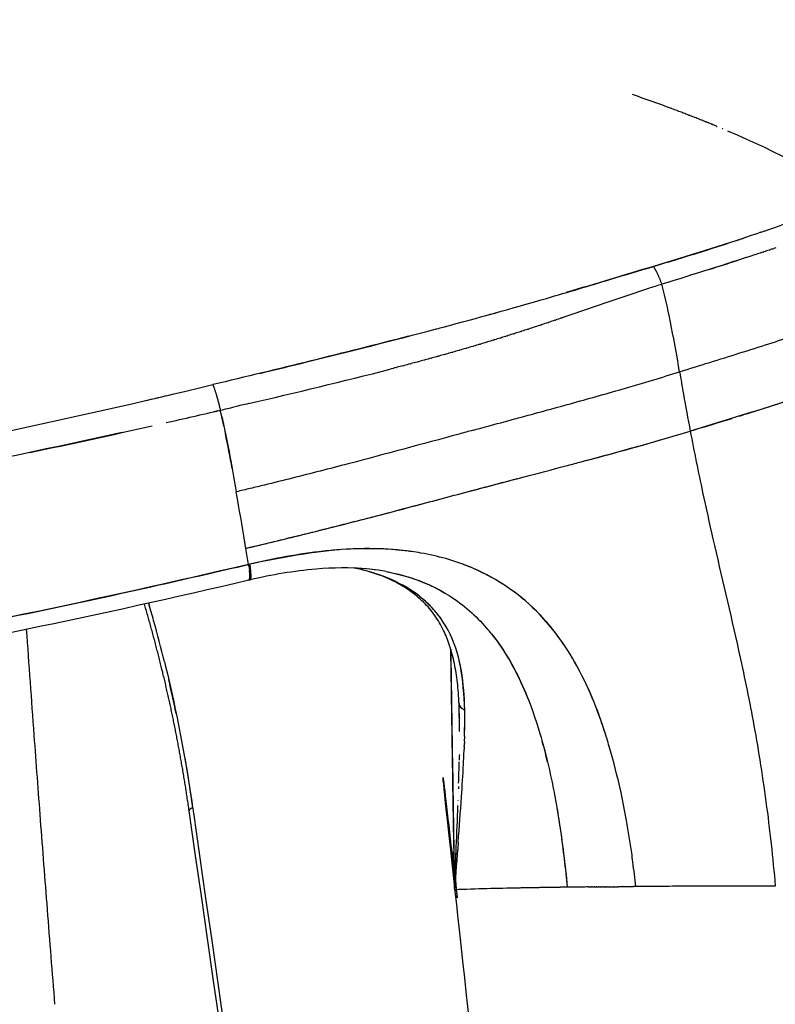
# Model space of a CAD drawing. Header units: millimetres. Extents: x 0 to 1905, y 0 to 2577.
# Tile 53 of 70: x 1766 to 1817, y 1865 to 1931. Entities that reach past the tile are written whole.
import ezdxf

# ---------------------------------------------------------------- set-up
doc = ezdxf.new("R2010")
doc.units = ezdxf.units.MM
doc.header["$MEASUREMENT"] = 0
doc.layers.add('Crea2D$visibili$linee', color=7, linetype='Continuous', true_color=0x000000)

msp = doc.modelspace()

# ---------------------------------------------------------------- linework, layer by layer
at = {"layer": 'Crea2D$visibili$linee'}
for p, q in [((1780.344, 1901.774), (1780.347, 1901.775)), ((1795.681, 1884.158), (1795.681, 1884.149)), ((1807.148, 1872.93), (1807.141, 1872.93)), ((1813.56, 1872.956), (1813.557, 1872.956))]:
    msp.add_line(p, q, dxfattribs=at)
for centre, radius, start, end in [((1771.124, 1820.84), 110.977, 69.58922, 71.01061), ((1772.854, 1825.555), 105.955, 69.55783, 69.57714), ((1773.689, 1827.783), 103.576, 69.33473, 69.35529), ((1791.146, 1988.511), 76.022, 289.08745, 291.1469), ((1790.06, 1860.391), 60.286, 66.97016, 66.97264), ((1589.032, 2618.182), 738.633, 287.603192, 287.750457), ((1838.073, 1820.458), 97.061, 107.31118, 107.86026), ((1715.474, 2207.643), 307.725, 284.89958, 286.23098), ((1700.606, 2262.761), 364.814, 284.85536, 284.86206), ((1754.945, 2049.331), 146.396, 288.02166, 288.04002), ((1754.682, 2050.135), 147.242, 288.20849, 288.22557), ((1754.424, 2050.913), 148.061, 288.39407, 288.40986), ((1754.173, 2051.663), 148.853, 288.57846, 288.59293), ((1756.335, 2044.935), 141.785, 287.06773, 287.09179), ((1756.049, 2045.861), 142.755, 287.26128, 287.2843), ((1755.766, 2046.765), 143.702, 287.45342, 287.47534), ((1755.487, 2047.645), 144.625, 287.64417, 287.66494), ((1755.214, 2048.5), 145.523, 287.83357, 287.85315), ((1757.213, 2042.024), 138.745, 286.47818, 286.50495), ((1756.917, 2043.015), 139.779, 286.67622, 286.70215), ((1756.625, 2043.986), 140.793, 286.87272, 286.89775), ((2087.883, 1954.533), 281.506, 189.66315, 189.97008), ((1641.1, 2477.843), 587.876, 283.130424, 283.319459), ((1983.668, 1936.128), 175.678, 189.94285, 190.7625), ((1564.184, 2772.133), 899.292, 285.190872, 285.420159), ((1376.586, 3653.87), 1795.009, 282.860315, 282.978782), ((1635.453, 2524.63), 636.479, 282.767392, 283.101496), ((1727.585, 2180.735), 289.705, 286.75061, 287.32385), ((1661.645, 2403.75), 512.8, 281.85911, 282.79261), ((1660.553, 1879.049), 121.927, 10.28631, 11.40893), ((1991.98, 1937.868), 184.169, 190.81136, 192.10779), ((1798.311, 1817.987), 85.697, 102.10089, 102.10328), ((1332.002, 1820.894), 455.588, 9.42503, 9.84615), ((1568.923, 2777.361), 907.107, 283.549201, 283.845399), ((1655.628, 2428.417), 548.65, 283.27569, 283.28381), ((1780.468, 1893.663), 1.315, 355.16049, 1.33443), ((1788.03, 1879.009), 15.195, 79.47035, 87.78106), ((1788.117, 1879.144), 15.047, 81.76466, 84.77866), ((1685.32, 1865.744), 93.355, 15.49304, 16.23425), ((1683.575, 1865.156), 95.193, 13.83507, 15.55364), ((1788.363, 1886.538), 7.438, 25.1017, 25.21216), ((1787.865, 1881.859), 12.732, 38.50826, 40.81174), ((1787.634, 1886.24), 8.226, 16.68349, 22.14565), ((54792.07, 2671.463), 53002.743, 180.8461149, 180.8633988), ((1679.992, 1864.286), 98.881, 11.78376, 13.1265), ((1756.777, 1883.568), 38.909, 0.86958, 2.24325), ((1699.917, 1882.625), 95.774, 0.38742, 1.36379), ((1753.028, 1884.056), 43.01, 358.91941, 0.89623), ((1763.645, 1872.176), 38.987, 13.44333, 15.51818), ((1628.041, 1884.728), 167.663, 358.32711, 358.80989), ((1543.052, 1887.317), 252.691, 358.03931, 358.04616), ((1485.225, 1900.216), 311.325, 355.51687, 356.07827), ((1098574.172, 159278.163), 1108032.87, 188.166692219, 188.166709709), ((1396.015, 1892.819), 399.831, 357.1282, 357.92513), ((1752.4, 1867.611), 55.296, 7.86745, 10.12163), ((2164.341, 1846.478), 369.914, 175.44099, 175.93247), ((1776.859, 1874.809), 18.602, 353.75601, 355.54899), ((1804.825, 1600.417), 272.464, 91.086, 91.99107), ((1812.101, 1184.193), 688.754, 90.639643, 90.641954), ((1812.188, 1176.379), 696.569, 90.627968, 90.630335), ((1812.272, 1168.588), 704.36, 90.616395, 90.618797), ((1812.355, 1160.826), 712.122, 90.604923, 90.607338), ((1812.436, 1153.093), 719.857, 90.593549, 90.595958), ((1812.515, 1145.393), 727.556, 90.582271, 90.584656), ((1812.593, 1137.729), 735.221, 90.571087, 90.573428), ((1812.668, 1130.103), 742.847, 90.559994, 90.562275), ((1812.742, 1122.515), 750.435, 90.548992, 90.551196), ((1812.813, 1114.975), 757.976, 90.538077, 90.540188), ((1812.951, 1100.036), 772.916, 90.516502, 90.518382), ((1813.081, 1085.307), 787.645, 90.495255, 90.49685), ((1813.204, 1070.81), 802.143, 90.474321, 90.475581), ((1813.32, 1056.583), 816.371, 90.453685, 90.454564), ((1813.821, 985.888), 887.067, 90.283598, 90.412086), ((1814.026, 947.495), 925.46, 90.282485, 90.284529), ((1814.159, 917.943), 955.013, 90.228489, 90.22922), ((1814.221, 901.08), 971.876, 90.19295, 90.194444), ((1814.266, 886.381), 986.576, 90.157863, 90.160173), ((1814.281, 880.94), 992.016, 90.143205, 90.146257), ((1814.297, 873.977), 998.979, 90.123166, 90.126337), ((1814.306, 869.527), 1003.429, 90.109562, 90.111677), ((1814.316, 863.985), 1008.971, 90.088799, 90.09287), ((1814.321, 860.566), 1012.391, 90.076255, 90.077407), ((1814.33, 850.394), 1022.562, 90.009553, 90.010395), ((1814.33, 849.274), 1023.682, 89.975846, 89.981924), ((1814.33, 849.633), 1023.323, 89.96141, 89.964627), ((1814.331, 850.927), 1022.029, 89.9422, 89.945117), ((1814.324, 844.584), 1028.373, 89.931022, 89.942158), ((1814.333, 852.42), 1020.536, 89.928829, 89.930988), ((1814.341, 857.961), 1014.995, 89.896235, 89.897322)]:
    msp.add_arc(centre, radius, start, end, dxfattribs=at)
for points, weights, degree, knots in [([(1713.004, 1928.453), (1717.998, 1928.822), (1722.989, 1929.227), (1727.976, 1929.668), (1732.718, 1930.09), (1737.456, 1930.542), (1742.191, 1931.026), (1746.395, 1931.454), (1750.638, 1931.909), (1758.671, 1932.797), (1762.459, 1933.227), (1766.287, 1933.659), (1769.632, 1934.036), (1773.013, 1934.415), (1779.396, 1935.086), (1782.538, 1935.397), (1785.518, 1935.646), (1788.219, 1935.872), (1790.993, 1936.066), (1793.706, 1936.184), (1796.218, 1936.293), (1798.69, 1936.34), (1801.153, 1936.289)], [1, 0.999982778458, 0.999982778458, 1, 0.999985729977, 0.999985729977, 1, 1, 1, 1, 1, 1, 1, 1, 1, 1, 1, 1, 1, 1, 1, 1, 1], 3, [0, 0, 0, 0, 15.021685, 15.021685, 15.021685, 29.301537, 29.301537, 29.301537, 42.283635, 42.283635, 53.663828, 53.663828, 53.663828, 64.085194, 64.085194, 73.097044, 73.097044, 73.097044, 81.312427, 81.312427, 81.312427, 88.831456, 88.831456, 88.831456, 88.831456]), ([(1801.244, 1936.287), (1803.159, 1936.246), (1805.072, 1936.144), (1806.981, 1935.98), (1808.749, 1935.829), (1810.512, 1935.622), (1812.267, 1935.36), (1813.084, 1935.237), (1813.899, 1935.103), (1814.713, 1934.956), (1815.485, 1934.816), (1816.255, 1934.665), (1817.022, 1934.503), (1818.432, 1934.205), (1819.833, 1933.867), (1821.224, 1933.49), (1823.176, 1932.96), (1825.095, 1932.352), (1827.846, 1931.345), (1828.722, 1931.003), (1830.026, 1930.46), (1830.443, 1930.281), (1830.866, 1930.093)], [1, 0.999655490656, 0.999655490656, 1, 0.999672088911, 0.999672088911, 1, 0.999923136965, 0.999923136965, 1, 0.999926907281, 0.999926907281, 1, 0.999732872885, 0.999732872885, 1, 1, 1, 1, 1, 1, 1, 1], 3, [0, 0, 0, 0, 5.746411, 5.746411, 5.746411, 11.069594, 11.069594, 11.069594, 13.548374, 13.548374, 13.548374, 15.902305, 15.902305, 15.902305, 20.224951, 20.224951, 20.224951, 26.899219, 26.899219, 30.132237, 30.132237, 31.730959, 31.730959, 31.730959, 31.730959]), ([(1779.972, 1903.643), (1779.905, 1903.961), (1779.832, 1904.278), (1779.781, 1904.498), (1779.728, 1904.718)], [1, 0.999963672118, 1, 0.999986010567, 1], 2, [0, 0, 0, 0.65, 0.65, 1.102502, 1.102502, 1.102502]), ([(1777.652, 1877.995), (1777.186, 1881.237), (1776.608, 1884.29), (1775.861, 1887.341), (1775.497, 1888.829), (1775.1, 1890.309), (1774.669, 1891.78)], [1, 1, 1, 1, 0.999824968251, 0.999824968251, 1], 3, [0.009345, 0.009345, 0.009345, 0.009345, 9.873667, 9.873667, 9.873667, 14.470504, 14.470504, 14.470504, 14.470504]), ([(1834.367, 1519.497), (1821.364, 1637.237), (1808.362, 1754.977), (1795.359, 1872.717), (1795.273, 1878.065), (1795.19, 1883.413), (1795.11, 1888.761)], [1, 1, 1, 1, 0.99999991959, 0.99999991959, 1], 3, [2, 2, 2, 2, 3, 3, 3, 19.045944, 19.045944, 19.045944, 19.045944]), ([(1804.271, 1872.903), (1803.802, 1872.898), (1803.338, 1872.892), (1802.882, 1872.886), (1801.89, 1872.872), (1800.899, 1872.856), (1799.907, 1872.837)], [1, 1, 1, 1, 0.999997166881, 0.999997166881, 1], 3, [6.6875, 6.6875, 6.6875, 6.6875, 7, 7, 7, 9.974665, 9.974665, 9.974665, 9.974665])]:
    msp.add_rational_spline(points, weights, degree=degree, knots=knots, dxfattribs=at)
for points in [[(1810.207, 1924.708), (1810.092, 1924.751), (1809.976, 1924.795), (1809.86, 1924.838)], [(1810.588, 1924.564), (1810.472, 1924.607), (1810.357, 1924.651), (1810.242, 1924.695)], [(1810.588, 1924.564), (1810.6, 1924.559), (1810.612, 1924.554), (1810.624, 1924.55)], [(1810.967, 1924.418), (1810.853, 1924.462), (1810.738, 1924.506), (1810.624, 1924.55)], [(1810.967, 1924.418), (1810.98, 1924.413), (1810.992, 1924.408), (1811.005, 1924.403)], [(1811.346, 1924.271), (1811.233, 1924.315), (1811.119, 1924.359), (1811.005, 1924.403)], [(1811.346, 1924.271), (1811.359, 1924.266), (1811.372, 1924.261), (1811.385, 1924.256)], [(1811.723, 1924.122), (1811.611, 1924.167), (1811.498, 1924.211), (1811.385, 1924.256)], [(1811.723, 1924.122), (1811.737, 1924.117), (1811.75, 1924.112), (1811.764, 1924.106)], [(1812.099, 1923.973), (1811.987, 1924.017), (1811.876, 1924.062), (1811.764, 1924.106)], [(1812.099, 1923.973), (1812.113, 1923.967), (1812.127, 1923.962), (1812.14, 1923.956)], [(1812.472, 1923.822), (1812.362, 1923.867), (1812.251, 1923.912), (1812.14, 1923.956)], [(1812.472, 1923.822), (1812.486, 1923.816), (1812.5, 1923.811), (1812.515, 1923.805)], [(1812.842, 1923.67), (1812.734, 1923.715), (1812.624, 1923.76), (1812.515, 1923.805)], [(1812.842, 1923.67), (1812.857, 1923.664), (1812.871, 1923.658), (1812.886, 1923.652)], [(1813.21, 1923.518), (1813.224, 1923.512), (1813.239, 1923.506), (1813.254, 1923.499)], [(1813.568, 1923.367), (1817.014, 1921.902), (1819.82, 1920.363), (1821.551, 1919.358)], [(1816.006, 1916.669), (1815.962, 1916.654), (1815.918, 1916.639), (1815.874, 1916.624)], [(1815.424, 1916.468), (1813.225, 1915.714), (1810.946, 1915.004), (1808.623, 1914.313)], [(1815.424, 1916.469), (1815.503, 1916.496), (1815.582, 1916.523), (1815.662, 1916.55)], [(1815.791, 1916.595), (1815.748, 1916.58), (1815.705, 1916.565), (1815.662, 1916.55)], [(1815.791, 1916.595), (1815.818, 1916.604), (1815.846, 1916.614), (1815.874, 1916.624)], [(1816.355, 1915.405), (1816.237, 1915.367), (1816.12, 1915.328), (1816.002, 1915.289)], [(1816.355, 1915.405), (1816.384, 1915.415), (1816.413, 1915.425), (1816.443, 1915.434)], [(1816.574, 1915.478), (1816.53, 1915.463), (1816.486, 1915.449), (1816.443, 1915.434)], [(1816.574, 1915.478), (1816.603, 1915.487), (1816.633, 1915.497), (1816.662, 1915.507)], [(1816.792, 1915.55), (1816.749, 1915.536), (1816.705, 1915.521), (1816.662, 1915.507)], [(1815.445, 1915.107), (1813.412, 1914.445), (1811.318, 1913.789), (1809.192, 1913.122)], [(1815.445, 1915.108), (1815.483, 1915.12), (1815.522, 1915.133), (1815.56, 1915.145)], [(1815.915, 1915.261), (1815.797, 1915.222), (1815.678, 1915.183), (1815.56, 1915.145)], [(1815.915, 1915.261), (1815.944, 1915.27), (1815.973, 1915.28), (1816.002, 1915.289)], [(1808.623, 1914.313), (1806.694, 1913.741), (1804.759, 1913.15), (1802.806, 1912.571)], [(1808.623, 1914.313), (1808.642, 1914.284), (1808.662, 1914.254), (1808.681, 1914.223)], [(1810.371, 1907.281), (1810.038, 1909.237), (1809.673, 1911.227), (1809.192, 1913.122)], [(1797.394, 1911.024), (1797.7, 1911.108), (1798.005, 1911.192), (1798.309, 1911.277)], [(1802.05, 1910.72), (1801.911, 1910.673), (1801.773, 1910.626), (1801.634, 1910.58)], [(1802.05, 1910.72), (1802.061, 1910.724), (1802.072, 1910.728), (1802.083, 1910.731)], [(1802.501, 1910.874), (1802.362, 1910.826), (1802.222, 1910.779), (1802.083, 1910.731)], [(1802.501, 1910.874), (1802.511, 1910.877), (1802.521, 1910.881), (1802.53, 1910.884)], [(1794.178, 1910.152), (1794.318, 1910.189), (1794.458, 1910.227), (1794.598, 1910.264)], [(1800.236, 1910.117), (1800.1, 1910.073), (1799.964, 1910.029), (1799.828, 1909.985)], [(1800.691, 1910.266), (1800.554, 1910.221), (1800.418, 1910.176), (1800.281, 1910.132)], [(1801.145, 1910.416), (1801.008, 1910.371), (1800.87, 1910.325), (1800.733, 1910.28)], [(1801.598, 1910.568), (1801.46, 1910.521), (1801.322, 1910.475), (1801.184, 1910.429)], [(1792.289, 1909.656), (1787.971, 1908.533), (1783.608, 1907.472), (1779.237, 1906.424)], [(1798.408, 1909.536), (1798.274, 1909.494), (1798.14, 1909.453), (1798.006, 1909.411)], [(1798.866, 1909.679), (1798.732, 1909.637), (1798.598, 1909.595), (1798.463, 1909.553)], [(1799.324, 1909.824), (1799.189, 1909.781), (1799.054, 1909.738), (1798.919, 1909.696)], [(1799.78, 1909.97), (1799.645, 1909.926), (1799.509, 1909.883), (1799.374, 1909.84)], [(1796.106, 1908.842), (1795.974, 1908.803), (1795.841, 1908.765), (1795.708, 1908.726)], [(1796.106, 1908.842), (1796.127, 1908.848), (1796.148, 1908.854), (1796.17, 1908.86)], [(1796.568, 1908.978), (1796.435, 1908.938), (1796.302, 1908.899), (1796.17, 1908.86)], [(1797.029, 1909.115), (1796.896, 1909.075), (1796.763, 1909.035), (1796.63, 1908.996)], [(1797.489, 1909.254), (1797.356, 1909.213), (1797.223, 1909.173), (1797.09, 1909.133)], [(1797.949, 1909.394), (1797.816, 1909.353), (1797.682, 1909.312), (1797.548, 1909.271)], [(1793.789, 1908.187), (1793.656, 1908.15), (1793.523, 1908.114), (1793.39, 1908.078)], [(1793.789, 1908.187), (1793.811, 1908.193), (1793.833, 1908.199), (1793.855, 1908.205)], [(1794.253, 1908.315), (1794.121, 1908.278), (1793.988, 1908.241), (1793.855, 1908.205)], [(1794.253, 1908.315), (1794.275, 1908.321), (1794.297, 1908.327), (1794.32, 1908.333)], [(1794.717, 1908.444), (1794.585, 1908.407), (1794.452, 1908.37), (1794.32, 1908.333)], [(1794.717, 1908.444), (1794.739, 1908.451), (1794.761, 1908.457), (1794.783, 1908.463)], [(1795.181, 1908.575), (1795.048, 1908.538), (1794.916, 1908.5), (1794.783, 1908.463)], [(1795.181, 1908.575), (1795.203, 1908.581), (1795.224, 1908.588), (1795.246, 1908.594)], [(1795.644, 1908.708), (1795.511, 1908.67), (1795.379, 1908.632), (1795.246, 1908.594)], [(1795.644, 1908.708), (1795.665, 1908.714), (1795.687, 1908.72), (1795.708, 1908.726)], [(1781.609, 1905.158), (1784.766, 1905.897), (1787.923, 1906.645), (1791.057, 1907.458)], [(1791.46, 1907.563), (1791.326, 1907.528), (1791.192, 1907.493), (1791.057, 1907.458)], [(1791.46, 1907.563), (1791.482, 1907.569), (1791.503, 1907.574), (1791.525, 1907.58)], [(1791.927, 1907.686), (1791.793, 1907.651), (1791.659, 1907.615), (1791.525, 1907.58)], [(1791.927, 1907.686), (1791.949, 1907.691), (1791.97, 1907.697), (1791.992, 1907.703)], [(1792.393, 1907.809), (1792.259, 1907.774), (1792.126, 1907.738), (1791.992, 1907.703)], [(1792.393, 1907.809), (1792.415, 1907.815), (1792.437, 1907.821), (1792.459, 1907.827)], [(1792.859, 1907.934), (1792.725, 1907.898), (1792.592, 1907.862), (1792.459, 1907.827)], [(1792.859, 1907.934), (1792.881, 1907.94), (1792.903, 1907.946), (1792.925, 1907.952)], [(1793.324, 1908.06), (1793.191, 1908.024), (1793.058, 1907.988), (1792.925, 1907.952)], [(1793.324, 1908.06), (1793.346, 1908.066), (1793.368, 1908.072), (1793.39, 1908.078)], [(1779.728, 1904.718), (1780.044, 1904.792), (1780.36, 1904.866), (1780.676, 1904.94)], [(1781.609, 1905.158), (1781.298, 1905.085), (1780.987, 1905.013), (1780.676, 1904.94)], [(1803.717, 1901.25), (1804.957, 1901.581), (1807.434, 1902.254), (1809.877, 1902.961), (1811.08, 1903.322)], [(1781.618, 1894.428), (1781.559, 1894.785), (1781.5, 1895.143), (1781.441, 1895.5)], [(1781.638, 1894.312), (1781.632, 1894.35), (1781.625, 1894.388), (1781.618, 1894.428)], [(1781.694, 1894.446), (1781.696, 1894.437), (1781.698, 1894.427), (1781.699, 1894.417)], [(1781.705, 1894.388), (1781.708, 1894.369), (1781.711, 1894.349), (1781.714, 1894.33)], [(1781.716, 1894.321), (1781.719, 1894.305), (1781.721, 1894.288), (1781.724, 1894.272)], [(1781.612, 1893.375), (1781.702, 1893.347), (1781.725, 1893.612), (1781.678, 1894.026)], [(1790.807, 1893.948), (1790.852, 1893.94), (1790.896, 1893.932), (1790.94, 1893.923)], [(1781.71, 1893.39), (1781.687, 1893.384), (1781.665, 1893.379), (1781.642, 1893.374)], [(1781.775, 1893.523), (1781.774, 1893.522), (1781.774, 1893.521), (1781.774, 1893.52)], [(1774.951, 1891.842), (1774.97, 1891.778), (1774.988, 1891.714), (1775.007, 1891.65)], [(1795.057, 1892.308), (1795.961, 1891.724), (1796.783, 1891.002), (1797.5, 1890.179)], [(1795.093, 1889.707), (1795.083, 1889.727), (1795.073, 1889.748), (1795.063, 1889.769)], [(1796.033, 1884.733), (1796.003, 1886.504), (1795.787, 1888.208), (1795.099, 1889.694)], [(1795.657, 1885.147), (1795.656, 1885.139), (1795.655, 1885.13), (1795.655, 1885.122)], [(1795.655, 1885.107), (1795.662, 1884.966), (1795.798, 1884.831), (1796.033, 1884.733)], [(1795.663, 1885.062), (1795.685, 1884.978), (1795.754, 1884.894), (1795.862, 1884.822)], [(1796.015, 1882.606), (1796.012, 1882.507), (1796.009, 1882.408), (1796.006, 1882.308)], [(1796.016, 1882.606), (1796.017, 1882.668), (1796.019, 1882.729), (1796.021, 1882.791)], [(1796.025, 1882.965), (1796.023, 1882.907), (1796.022, 1882.849), (1796.02, 1882.791)], [(1796.003, 1882.245), (1796.001, 1882.185), (1795.999, 1882.126), (1795.997, 1882.066)], [(1796.004, 1882.245), (1796.005, 1882.266), (1796.005, 1882.287), (1796.006, 1882.308)], [(1777.357, 1881.512), (1777.548, 1880.413), (1777.717, 1879.302), (1777.887, 1878.19)], [(1795.678, 1881.754), (1795.675, 1881.626), (1795.673, 1881.499), (1795.671, 1881.371)], [(1795.626, 1879.607), (1795.624, 1879.554), (1795.623, 1879.5), (1795.621, 1879.447)], [(1795.35, 1872.786), (1795.404, 1873.632), (1795.433, 1874.487), (1795.465, 1875.337)], [(1799.907, 1872.837), (1799.825, 1872.836), (1799.743, 1872.834), (1799.661, 1872.832)], [(1804.271, 1872.903), (1804.309, 1872.903), (1804.346, 1872.904), (1804.384, 1872.904)], [(1804.412, 1872.904), (1804.449, 1872.905), (1804.487, 1872.905), (1804.524, 1872.906)], [(1804.553, 1872.906), (1804.591, 1872.906), (1804.628, 1872.907), (1804.665, 1872.907)], [(1804.695, 1872.908), (1804.732, 1872.908), (1804.769, 1872.908), (1804.807, 1872.909)], [(1804.837, 1872.909), (1804.874, 1872.91), (1804.911, 1872.91), (1804.949, 1872.91)], [(1804.979, 1872.911), (1805.016, 1872.911), (1805.054, 1872.911), (1805.091, 1872.912)], [(1805.122, 1872.912), (1805.159, 1872.912), (1805.197, 1872.913), (1805.235, 1872.913)], [(1805.265, 1872.914), (1805.302, 1872.914), (1805.34, 1872.914), (1805.378, 1872.915)], [(1805.408, 1872.915), (1805.446, 1872.915), (1805.484, 1872.916), (1805.523, 1872.916)], [(1805.551, 1872.916), (1805.59, 1872.917), (1805.629, 1872.917), (1805.667, 1872.917)], [(1805.695, 1872.918), (1805.783, 1872.918), (1805.87, 1872.919), (1805.958, 1872.92)], [(1805.984, 1872.92), (1806.073, 1872.921), (1806.162, 1872.922), (1806.251, 1872.923)], [(1806.273, 1872.923), (1806.364, 1872.924), (1806.455, 1872.924), (1806.546, 1872.925)], [(1806.564, 1872.925), (1806.657, 1872.926), (1806.75, 1872.927), (1806.843, 1872.928)], [(1806.855, 1872.928), (1806.95, 1872.928), (1807.046, 1872.929), (1807.141, 1872.93)], [(1807.148, 1872.93), (1807.196, 1872.93), (1807.243, 1872.931), (1807.291, 1872.931)], [(1810.338, 1872.948), (1810.046, 1872.947), (1809.754, 1872.946), (1809.464, 1872.944)], [(1810.923, 1872.95), (1810.732, 1872.95), (1810.541, 1872.949), (1810.35, 1872.948)], [(1811.508, 1872.952), (1811.321, 1872.952), (1811.135, 1872.951), (1810.948, 1872.951)], [(1811.749, 1872.953), (1811.682, 1872.953), (1811.615, 1872.953), (1811.548, 1872.952)], [(1812.095, 1872.954), (1811.997, 1872.954), (1811.899, 1872.953), (1811.801, 1872.953)], [(1812.351, 1872.954), (1812.284, 1872.954), (1812.217, 1872.954), (1812.15, 1872.954)], [(1812.681, 1872.955), (1812.583, 1872.955), (1812.485, 1872.955), (1812.388, 1872.954)], [(1812.953, 1872.955), (1812.886, 1872.955), (1812.819, 1872.955), (1812.752, 1872.955)], [(1813.557, 1872.956), (1813.362, 1872.956), (1813.168, 1872.956), (1812.974, 1872.955)], [(1814.144, 1872.956), (1813.95, 1872.956), (1813.755, 1872.956), (1813.56, 1872.956)], [(1814.653, 1872.956), (1814.489, 1872.956), (1814.324, 1872.956), (1814.159, 1872.956)], [(1814.962, 1872.956), (1814.895, 1872.956), (1814.828, 1872.956), (1814.761, 1872.956)], [(1815.31, 1872.956), (1815.213, 1872.956), (1815.116, 1872.956), (1815.019, 1872.956)], [(1816.16, 1872.955), (1815.974, 1872.955), (1815.787, 1872.955), (1815.601, 1872.955)], [(1816.756, 1872.953), (1816.564, 1872.954), (1816.372, 1872.954), (1816.18, 1872.954)]]:
    msp.add_open_spline(points, degree=3, dxfattribs=at)
for points, knots in [([(1808.623, 1914.313), (1809.744, 1914.652), (1811.67, 1915.233), (1813.667, 1915.879), (1814.561, 1916.177), (1814.685, 1916.219)], [1, 1, 1, 1, 1.2323258, 1.3992563, 1.4261255, 1.4261255, 1.4261255, 1.4261255]), ([(1801.486, 1912.183), (1802.933, 1912.603), (1805.322, 1913.319), (1807.681, 1914.03), (1808.623, 1914.313)], [1.7499578, 1.7499578, 1.7499578, 1.7499578, 1.9001244, 2, 2, 2, 2]), ([(1808.305, 1912.841), (1807.419, 1912.556), (1805.501, 1911.911), (1803.575, 1911.241), (1802.53, 1910.884)], [3.03125, 3.03125, 3.03125, 3.03125, 3.125, 3.234375, 3.234375, 3.234375, 3.234375]), ([(1810.371, 1907.281), (1811.708, 1907.702), (1813.699, 1908.318), (1816.818, 1909.305), (1819.589, 1910.221), (1822.535, 1911.302), (1824.331, 1912.061), (1825.147, 1912.44)], [0, 0, 0, 0, 4.205768, 6.251421, 9.813801, 12.962206, 15.661583, 15.661583, 15.661583, 15.661583]), ([(1782.369, 1907.177), (1783.412, 1907.429), (1787.36, 1908.387), (1791.279, 1909.381), (1794.137, 1910.141)], [1.1041446, 1.1041446, 1.1041446, 1.1041446, 1.2082893, 1.4986212, 1.4986212, 1.4986212, 1.4986212]), ([(1825.709, 1908.405), (1823.693, 1907.462), (1821.404, 1906.611), (1816.449, 1904.957), (1813.79, 1904.155), (1811.08, 1903.323)], [0.0001076, 0.0001076, 0.0001076, 0.0001076, 0.5, 0.5, 1, 1, 1, 1]), ([(1814.361, 1904.331), (1814.609, 1904.408), (1816.176, 1904.899), (1818.983, 1905.79), (1822.557, 1907.041), (1824.699, 1907.943), (1825.709, 1908.405)], [0.203125, 0.203125, 0.203125, 0.203125, 0.25, 0.5, 0.75, 0.9998747, 0.9998747, 0.9998747, 0.9998747]), ([(1803.301, 1905.214), (1804.457, 1905.534), (1806.839, 1906.204), (1809.181, 1906.906), (1810.371, 1907.281)], [1.7578118, 1.7578118, 1.7578118, 1.7578118, 1.8749999, 2, 2, 2, 2]), ([(1746.129, 1899.417), (1747.489, 1899.67), (1748.848, 1899.927), (1759.949, 1902.059), (1769.637, 1904.122), (1779.237, 1906.424)], [0.4303227, 0.4303227, 0.4303227, 0.4303227, 0.5, 0.5, 1, 1, 1, 1]), ([(1779.832, 1904.278), (1779.925, 1903.854), (1780.143, 1902.868), (1780.457, 1901.199), (1780.676, 1899.961), (1780.797, 1899.274)], [0, 0, 0, 0, 0.250674, 0.584157, 1, 1, 1, 1]), ([(1796.592, 1903.381), (1796.901, 1903.466), (1797.825, 1903.718), (1798.904, 1904.012), (1799.676, 1904.222), (1799.83, 1904.264)], [1.531249, 1.531249, 1.531249, 1.531249, 1.5624997, 1.6249997, 1.640627, 1.640627, 1.640627, 1.640627]), ([(1773.167, 1903.228), (1765.655, 1901.562), (1758.095, 1900.023), (1745.625, 1897.675), (1740.726, 1896.817), (1735.825, 1895.995)], [1.8729723, 1.8729723, 1.8729723, 1.8729723, 2.2600776, 2.2600776, 2.509489, 2.509489, 2.509489, 2.509489]), ([(1796.592, 1903.381), (1796.284, 1903.297), (1793.511, 1902.541), (1789.501, 1901.454), (1785.16, 1900.337), (1782.982, 1899.798), (1781.734, 1899.497), (1781.11, 1899.348), (1780.797, 1899.274)], [-0.5312513, -0.5312513, -0.5312513, -0.5312513, -0.5, -0.25, -0.125, -0.0625, -0.03125, 0, 0, 0, 0]), ([(1802.786, 1901.004), (1803.096, 1901.085), (1805.013, 1901.592), (1807.121, 1902.164), (1808.887, 1902.676), (1809.077, 1902.731)], [0.7187957, 0.7187957, 0.7187957, 0.7187957, 0.7500337, 0.9117036, 0.9311828, 0.9311828, 0.9311828, 0.9311828]), ([(1796.282, 1899.289), (1797.518, 1899.616), (1799.683, 1900.188), (1801.855, 1900.757), (1802.786, 1901.003)], [0.5, 0.5, 0.5, 0.5, 0.625, 0.71875, 0.71875, 0.71875, 0.71875]), ([(1786.096, 1896.635), (1786.28, 1896.68), (1787.209, 1896.911), (1789.342, 1897.449), (1792.551, 1898.296), (1796.101, 1899.243), (1798.453, 1899.866), (1799.541, 1900.152)], [0.1562621, 0.1562621, 0.1562621, 0.1562621, 0.174733, 0.2500088, 0.3719388, 0.5000179, 0.609843, 0.609843, 0.609843, 0.609843]), ([(1780.88, 1898.801), (1780.852, 1898.959), (1780.825, 1899.116), (1780.797, 1899.274), (1780.797, 1899.274), (1780.797, 1899.274), (1780.797, 1899.274)], [5.874987, 5.874987, 5.874987, 5.874987, 6, 6, 6, 6.0000065, 6.0000065, 6.0000065, 6.0000065]), ([(1811.907, 1899.238), (1812.128, 1898.206), (1812.911, 1894.685), (1813.947, 1890.4), (1814.819, 1886.337), (1815.295, 1883.905), (1815.743, 1881.321), (1816.281, 1877.652), (1816.589, 1874.834), (1816.756, 1872.953)], [0, 0, 0, 0, 3.166964, 10.81938, 13.226013, 15.631978, 18.254631, 21.092321, 26.75638, 26.75638, 26.75638, 26.75638]), ([(1781.44, 1895.5), (1781.751, 1895.574), (1782.374, 1895.721), (1783.617, 1896.021), (1785.789, 1896.553), (1789.484, 1897.49), (1792.55, 1898.3), (1794.386, 1898.786)], [0, 0, 0, 0, 0.03125, 0.0625, 0.125, 0.25, 0.435987, 0.435987, 0.435987, 0.435987]), ([(1793.114, 1895.187), (1792.906, 1895.224), (1791.057, 1895.515), (1787.212, 1895.553), (1783.629, 1894.834), (1781.694, 1894.446)], [3.7108425, 3.7108425, 3.7108425, 3.7108425, 3.7268202, 3.8525037, 3.9999999, 3.9999999, 3.9999999, 3.9999999]), ([(1787.824, 1895.416), (1787.424, 1895.389), (1785.369, 1895.204), (1783.329, 1894.821), (1781.694, 1894.446)], [0.8447547, 0.8447547, 0.8447547, 0.8447547, 0.875, 1, 1, 1, 1]), ([(1792.489, 1895.285), (1792.187, 1895.327), (1790.756, 1895.491), (1789.312, 1895.501), (1788.174, 1895.438)], [0.7269222, 0.7269222, 0.7269222, 0.7269222, 0.75, 0.8359375, 0.8359375, 0.8359375, 0.8359375]), ([(1802.615, 1889.129), (1802.009, 1890.019), (1800.246, 1892.143), (1796.925, 1894.252), (1794.232, 1894.992), (1793.114, 1895.187)], [0.4201439, 0.4201439, 0.4201439, 0.4201439, 0.5, 0.625, 0.7109375, 0.7109375, 0.7109375, 0.7109375]), ([(1781.618, 1894.428), (1761.722, 1889.731), (1741.415, 1886.106), (1721.082, 1883.058), (1721.16, 1882.436), (1721.178, 1882.006), (1721.127, 1882.051)], [0, 0, 0, 0, 1, 1, 1, 1.945088, 1.945088, 1.945088, 1.945088]), ([(1741.075, 1886.263), (1744.567, 1886.865), (1752.774, 1888.338), (1764.304, 1890.592), (1774.319, 1892.739), (1779.626, 1893.967), (1781.618, 1894.428)], [3.3277099, 3.3277099, 3.3277099, 3.3277099, 3.4999031, 3.7330796, 3.8997785, 4, 4, 4, 4]), ([(1799.964, 1892.097), (1798.984, 1892.923), (1797.646, 1893.748), (1796.215, 1894.329), (1795.957, 1894.425)], [3.5197322, 3.5197322, 3.5197322, 3.5197322, 3.6156293, 3.6364777, 3.6364777, 3.6364777, 3.6364777]), ([(1789.486, 1894.129), (1788.39, 1894.23), (1787.246, 1894.209), (1786.115, 1894.113), (1784.651, 1893.989), (1783.177, 1893.737), (1781.72, 1893.392)], [0, 0, 0, 0, 3.541379, 3.541379, 3.541379, 8.107156, 8.107156, 8.107156, 8.107156]), ([(1791.414, 1893.29), (1790.589, 1893.686), (1789.659, 1893.983), (1788.704, 1894.176), (1788.659, 1894.184)], [5.4995475, 5.4995475, 5.4995475, 5.4995475, 5.6249438, 5.6310718, 5.6310718, 5.6310718, 5.6310718]), ([(1795.655, 1885.107), (1795.645, 1885.361), (1795.619, 1885.844), (1795.534, 1886.751), (1795.369, 1887.812), (1795.067, 1888.979), (1794.782, 1889.702), (1794.625, 1890.026), (1794.541, 1890.2), (1794.359, 1890.541), (1793.939, 1891.19), (1793.303, 1891.937), (1792.372, 1892.705), (1791.665, 1893.12), (1791.291, 1893.306), (1790.777, 1893.561), (1790.229, 1893.771), (1789.381, 1894.02), (1789.091, 1894.092), (1788.752, 1894.164), (1788.705, 1894.173), (1788.659, 1894.183)], [0, 0, 0, 0, 0.761386, 1.449484, 2.732385, 3.98006, 5.059582, 5.059582, 5.059582, 5.640769, 6.218475, 7.37601, 8.572209, 9.827143, 9.827143, 9.827143, 11.687322, 11.687322, 12.626084, 12.626084, 12.775131, 12.775131, 12.775131, 12.775131]), ([(1790.94, 1893.922), (1792.359, 1893.64), (1793.77, 1893.121), (1795.022, 1892.332), (1795.057, 1892.309)], [2.265536, 2.265536, 2.265536, 2.265536, 2.3903172, 2.3940043, 2.3940043, 2.3940043, 2.3940043]), ([(1790.945, 1893.922), (1792.184, 1893.68), (1793.47, 1893.238), (1794.633, 1892.568), (1794.711, 1892.522)], [-0.7342389, -0.7342389, -0.7342389, -0.7342389, -0.625, -0.6171875, -0.6171875, -0.6171875, -0.6171875]), ([(1781.637, 1893.372), (1771.771, 1891.052), (1761.794, 1888.991), (1746.67, 1886.19), (1741.573, 1885.3), (1731.367, 1883.611), (1726.254, 1882.81), (1721.137, 1882.046)], [0.371777, 0.371777, 0.371777, 0.371777, 31.149866, 31.149866, 46.714498, 46.714498, 62.270966, 62.270966, 62.270966, 62.270966]), ([(1794.604, 1890.583), (1793.859, 1891.71), (1792.777, 1892.627), (1791.45, 1893.273), (1791.432, 1893.281), (1791.414, 1893.29)], [0.296875, 0.296875, 0.296875, 0.296875, 0.5, 0.5, 0.5028199, 0.5028199, 0.5028199, 0.5028199]), ([(1795.063, 1889.769), (1794.707, 1890.506), (1793.83, 1891.76), (1792.54, 1892.686), (1791.913, 1893.033)], [5.2543468, 5.2543468, 5.2543468, 5.2543468, 5.3751864, 5.4738588, 5.4738588, 5.4738588, 5.4738588]), ([(1805.401, 1883.189), (1805.267, 1883.611), (1804.62, 1885.522), (1803.209, 1888.528), (1801.411, 1890.766), (1800.485, 1891.634)], [3.2582221, 3.2582221, 3.2582221, 3.2582221, 3.2908953, 3.4074633, 3.5023406, 3.5023406, 3.5023406, 3.5023406]), ([(1768.699, 1865.073), (1768.532, 1867.186), (1768.205, 1871.314), (1767.744, 1877.301), (1767.277, 1883.553), (1766.974, 1887.761), (1766.811, 1890.089)], [4.0000319, 4.0000319, 4.0000319, 4.0000319, 4.0873567, 4.1705756, 4.250059, 4.3513615, 4.3513615, 4.3513615, 4.3513615]), ([(1797.828, 1889.787), (1798.721, 1888.673), (1799.934, 1886.501), (1800.76, 1884.141), (1801.055, 1883.149)], [-0.4971017, -0.4971017, -0.4971017, -0.4971017, -0.375, -0.2890625, -0.2890625, -0.2890625, -0.2890625]), ([(1797.85, 1889.758), (1798.089, 1889.457), (1798.656, 1888.671), (1799.509, 1887.207), (1800.045, 1886.004), (1800.31, 1885.33)], [2.5033094, 2.5033094, 2.5033094, 2.5033094, 2.5362587, 2.5859064, 2.6465038, 2.6465038, 2.6465038, 2.6465038]), ([(1776.007, 1887.919), (1776.024, 1887.85), (1776.041, 1887.781), (1776.827, 1884.579), (1777.418, 1881.459), (1777.887, 1878.19)], [2.81582, 2.81582, 2.81582, 2.81582, 2.8197773, 2.8197773, 3, 3, 3, 3]), ([(1796.033, 1884.729), (1795.981, 1885.718), (1795.919, 1886.872), (1795.678, 1887.983), (1795.638, 1888.144)], [5.0000004, 5.0000004, 5.0000004, 5.0000004, 5.1442679, 5.1688852, 5.1688852, 5.1688852, 5.1688852]), ([(1805.517, 1882.823), (1805.51, 1882.844), (1804.998, 1884.482), (1804.277, 1886.334), (1803.309, 1888.03), (1803.173, 1888.256)], [0.2483605, 0.2483605, 0.2483605, 0.2483605, 0.25, 0.375, 0.3945312, 0.3945312, 0.3945312, 0.3945312]), ([(1796.025, 1882.965), (1796.025, 1882.987), (1796.037, 1883.579), (1796.035, 1884.165), (1796.033, 1884.729)], [4.8471568, 4.8471568, 4.8471568, 4.8471568, 4.8528801, 4.9999998, 4.9999998, 4.9999998, 4.9999998]), ([(1801.056, 1883.15), (1801.082, 1883.062), (1801.388, 1882.018), (1801.761, 1880.46), (1802.045, 1878.978), (1802.134, 1878.475)], [2.7105578, 2.7105578, 2.7105578, 2.7105578, 2.7181926, 2.8010264, 2.8434664, 2.8434664, 2.8434664, 2.8434664]), ([(1806.834, 1877.329), (1806.722, 1877.955), (1806.393, 1879.619), (1805.928, 1881.446), (1805.571, 1882.641), (1805.515, 1882.823)], [3.1095493, 3.1095493, 3.1095493, 3.1095493, 3.1565424, 3.2346979, 3.2487473, 3.2487473, 3.2487473, 3.2487473]), ([(1795.821, 1878.923), (1795.87, 1879.65), (1795.935, 1880.701), (1795.984, 1881.742), (1795.997, 1882.066)], [4.5056396, 4.5056396, 4.5056396, 4.5056396, 4.6876601, 4.7702701, 4.7702701, 4.7702701, 4.7702701]), ([(1777.677, 1878.051), (1777.672, 1878.045), (1777.667, 1878.038), (1777.655, 1878.016), (1777.651, 1878), (1777.654, 1877.986)], [2.2183368, 2.2183368, 2.2183368, 2.2183368, 2.25, 2.25, 2.328125, 2.328125, 2.328125, 2.328125]), ([(1829.064, 1519.482), (1820.635, 1578.434), (1812.185, 1637.389), (1795.041, 1756.889), (1786.346, 1817.435), (1777.653, 1877.985)], [5.299516, 5.299516, 5.299516, 5.299516, 186.660052, 186.660052, 372.904942, 372.904942, 372.904942, 372.904942]), ([(1802.136, 1878.475), (1802.201, 1878.104), (1802.51, 1876.247), (1802.733, 1874.377), (1802.882, 1872.886)], [-0.15625, -0.15625, -0.15625, -0.15625, -0.125, 0, 0, 0, 0]), ([(1802.183, 1878.196), (1802.272, 1877.678), (1802.548, 1875.91), (1802.744, 1874.137), (1802.882, 1872.886)], [2.8512854, 2.8512854, 2.8512854, 2.8512854, 2.8949733, 2.9999998, 2.9999998, 2.9999998, 2.9999998]), ([(1777.935, 1877.856), (1786.643, 1817.162), (1800.146, 1723.043), (1817.269, 1603.593), (1825.662, 1544.829), (1829.279, 1519.497), (1829.486, 1519.497), (1829.692, 1519.497), (1829.898, 1519.497)], [0.000933, 0.000933, 0.000933, 0.000933, 0.508569, 0.788149, 1, 1, 1, 1.121581, 1.121581, 1.121581, 1.121581]), ([(1807.441, 1872.932), (1807.383, 1873.478), (1807.304, 1874.228), (1807.204, 1874.977), (1807.176, 1875.18)], [3, 3, 3, 3, 3.04073771, 3.05595582, 3.05595582, 3.05595582, 3.05595582]), ([(1807.441, 1872.932), (1807.441, 1872.932), (1807.441, 1872.932), (1807.441, 1872.932), (1807.391, 1872.932), (1807.341, 1872.931), (1807.291, 1872.931)], [5.99999907, 5.99999907, 5.99999907, 5.99999907, 6, 6, 6, 6.03197588, 6.03197588, 6.03197588, 6.03197588])]:
    msp.add_open_spline(points, degree=3, knots=knots, dxfattribs=at)
for points, weights in [([(1809.192, 1913.122), (1808.968, 1913.76), (1808.681, 1914.223)], [1, 0.961087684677, 0.992654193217]), ([(1779.237, 1906.424), (1779.513, 1905.69), (1779.728, 1904.718)], [1, 0.928650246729, 1]), ([(1781.638, 1894.312), (1781.785, 1893.429), (1781.642, 1893.374)], [0.970643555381, 0.799397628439, 0.933947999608]), ([(1781.705, 1894.388), (1781.702, 1894.403), (1781.699, 1894.417)], [0.984830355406, 0.988497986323, 0.992287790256]), ([(1781.716, 1894.321), (1781.715, 1894.326), (1781.715, 1894.33)], [0.968603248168, 0.96961586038, 0.970639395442]), ([(1781.782, 1893.694), (1781.779, 1893.925), (1781.724, 1894.272)], [0.876512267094, 0.886874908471, 0.957427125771]), ([(1781.72, 1893.393), (1781.759, 1893.411), (1781.774, 1893.519)], [0.931184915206, 0.890496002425, 0.879131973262]), ([(1781.775, 1893.523), (1781.777, 1893.537), (1781.778, 1893.552)], [0.878738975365, 0.877404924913, 0.876514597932]), ([(1777.887, 1878.19), (1777.729, 1878.117), (1777.677, 1878.052)], [1, 0.932680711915, 0.894813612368])]:
    msp.add_rational_spline(points, weights, degree=2, dxfattribs=at)

doc.saveas('drawing.dxf')
